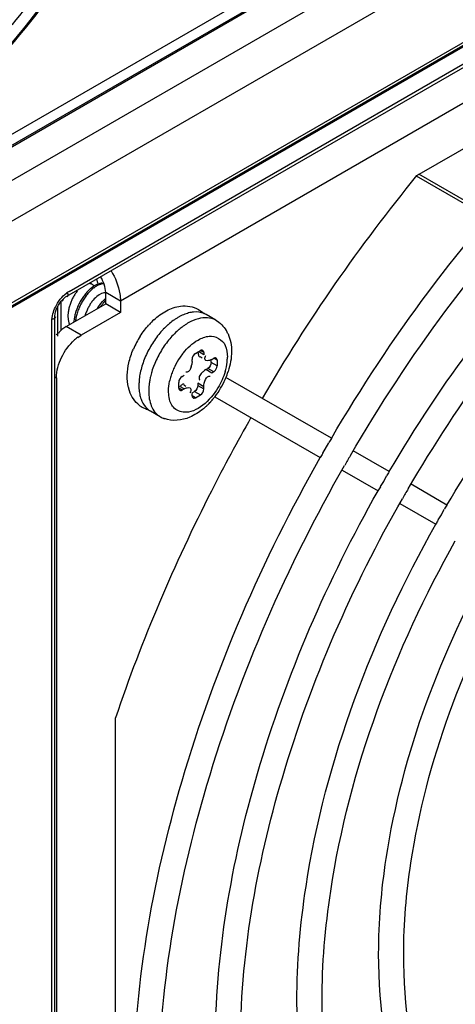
# Model space of a CAD drawing. Header units: inches. Extents: x 0 to 117, y 0 to 83.
# Tile 34 of 75: x 104.741 to 105.356, y 21.028 to 22.421. Entities that reach past the tile are written whole.
import ezdxf

# ---------------------------------------------------------------- set-up
doc = ezdxf.new("R2010")
doc.units = ezdxf.units.IN
doc.header["$LTSCALE"] = 6.431102
doc.header["$MEASUREMENT"] = 0
doc.layers.get('0').update_dxf_attribs({"linetype": 'CONTINUOUS'})

msp = doc.modelspace()

# ---------------------------------------------------------------- linework, layer by layer
at = {"color": 7, "linetype": 'CONTINUOUS'}
for p, q in [((104.0061, 21.8418), (107.2043, 23.6883)), ((104.0127, 21.8278), (107.2149, 23.6765)), ((104.013, 21.8299), (107.2113, 23.6764)), ((107.2357, 23.6408), (104.0336, 21.792)), ((107.243, 23.5873), (104.028, 21.7312)), ((107.2369, 23.4638), (104.025, 21.6094)), ((107.2397, 23.4699), (104.0278, 21.6156)), ((104.0174, 21.6037), (107.1993, 23.4408)), ((104.8103, 22.0368), (106.8434, 23.2106)), ((104.8072, 22.03), (106.8404, 23.2039)), ((106.7343, 23.092), (104.883, 22.0231)), ((105.3019, 22.2007), (105.769, 22.4703)), ((105.4029, 22.1413), (105.3014, 22.1999)), ((105.4056, 22.1444), (105.305, 22.2025)), ((104.8365, 22.0368), (104.8408, 22.0409)), ((104.8414, 22.0474), (104.8396, 22.0477)), ((104.8408, 22.0409), (104.845, 22.0441)), ((104.8431, 22.0467), (104.8414, 22.0474)), ((104.8463, 22.0448), (104.8431, 22.0467)), ((104.8516, 22.0455), (104.8474, 22.0431)), ((104.7972, 22.0201), (104.7992, 22.0229)), ((104.799, 21.9817), (104.799, 22.0225)), ((104.8055, 22.0289), (104.8072, 22.03)), ((104.8527, 22.032), (104.8494, 22.0295)), ((104.856, 22.0337), (104.8527, 22.032)), ((104.8583, 22.0345), (104.856, 22.0337)), ((104.883, 22.0231), (104.8621, 22.0352)), ((104.8621, 22.0191), (104.8621, 22.0352)), ((104.883, 22.0231), (104.883, 22.0071)), ((104.7946, 21.9734), (104.7946, 22.0158)), ((104.8064, 21.987), (104.8621, 22.0191)), ((104.883, 22.0071), (104.8621, 22.0191)), ((104.7859, 19.6888), (104.7859, 21.9946)), ((104.7903, 22.0006), (104.7903, 22.0024)), ((104.7903, 19.6948), (104.7903, 22.0006)), ((104.8091, 22.0075), (104.8087, 22.0021)), ((104.8087, 22.0021), (104.8089, 21.997)), ((104.8089, 21.997), (104.8098, 21.9923)), ((104.883, 22.0071), (104.8273, 21.9749)), ((105.018, 21.9959), (105.0041, 22.004)), ((104.8064, 21.987), (104.8038, 21.9854)), ((104.8273, 21.9749), (104.8064, 21.987)), ((104.8226, 21.9718), (104.8273, 21.9749)), ((104.9891, 21.949), (104.996, 21.9531)), ((105.0009, 21.9502), (104.996, 21.9531)), ((104.9842, 21.9374), (104.9842, 21.9406)), ((105.0009, 21.947), (104.9946, 21.9506)), ((104.9958, 21.9446), (104.9986, 21.943)), ((105.0009, 21.9502), (105.0009, 21.947)), ((105.0113, 21.9362), (105.0113, 21.9398)), ((105.012, 21.9406), (105.0148, 21.9422)), ((105.0197, 21.9394), (105.0148, 21.9422)), ((105.0197, 21.9394), (105.0197, 21.9314)), ((104.983, 21.9301), (104.9821, 21.9275)), ((105.0037, 21.9261), (105.0016, 21.9248)), ((105.0037, 21.9261), (105.0065, 21.9277)), ((105.012, 21.9213), (105.0037, 21.9261)), ((105.0148, 21.9229), (105.0065, 21.9277)), ((105.0197, 21.9314), (105.0113, 21.9362)), ((105.0192, 21.9291), (105.0197, 21.9314)), ((104.7903, 21.9159), (104.7925, 21.9146)), ((104.7925, 21.9146), (104.7925, 19.9537)), ((104.9703, 21.9165), (104.973, 21.9181)), ((104.9948, 21.9119), (104.9954, 21.9111)), ((105.0148, 21.9229), (105.012, 21.9213)), ((105.1812, 21.829), (105.0321, 21.915)), ((104.9654, 21.9), (104.9654, 21.9081)), ((104.9703, 21.8972), (104.9654, 21.9)), ((104.973, 21.8988), (104.9668, 21.9024)), ((104.973, 21.8988), (104.9703, 21.8972)), ((104.9726, 21.9044), (104.9754, 21.9028)), ((105.0009, 21.902), (104.9925, 21.9068)), ((104.9925, 21.9068), (104.9925, 21.9036)), ((104.9925, 21.9036), (105.0009, 21.8988)), ((105.0009, 21.8988), (105.0009, 21.902)), ((104.9512, 21.8896), (104.9508, 21.8961)), ((104.9819, 21.8948), (104.9813, 21.8933)), ((104.9842, 21.8892), (104.9842, 21.8924)), ((104.9891, 21.8864), (104.9842, 21.8892)), ((104.9845, 21.8934), (104.9877, 21.8952)), ((104.9877, 21.8952), (104.996, 21.8904)), ((104.9891, 21.8864), (104.996, 21.8904)), ((105.0164, 21.8877), (105.1655, 21.8017)), ((104.9392, 21.8595), (104.9253, 21.8676)), ((105.169, 21.8079), (105.1778, 21.8227)), ((105.169, 21.8077), (105.169, 21.8079)), ((105.2629, 21.7818), (105.2122, 21.8111)), ((105.1963, 21.7839), (105.2472, 21.7545)), ((105.2554, 21.7679), (105.2592, 21.7757)), ((105.2507, 21.7607), (105.2554, 21.7679)), ((105.2507, 21.7606), (105.2507, 21.7607)), ((105.3446, 21.7346), (105.2939, 21.7639)), ((105.278, 21.7367), (105.3288, 21.7073)), ((105.3324, 21.7135), (105.3371, 21.7208)), ((105.3371, 21.7208), (105.3409, 21.7285)), ((105.3324, 21.7135), (105.3323, 21.7134)), ((104.876, 20.3865), (104.876, 21.4337))]:
    msp.add_line(p, q, dxfattribs=at)
for points in [[(104.7992, 22.0229), (104.8014, 22.0253), (104.8035, 22.0273), (104.8055, 22.0289)], [(104.7913, 22.0078), (104.7923, 22.0108), (104.7937, 22.0139), (104.7953, 22.0171), (104.7972, 22.0201)], [(104.7903, 22.0024), (104.7907, 22.0049), (104.7913, 22.0078)]]:
    msp.add_lwpolyline(points, dxfattribs=at)
for centre, radius, start, end in [((107.2121, 20.6423), 2.4653, 140.7927, 149.7171), ((104.8307, 22.0024), 0.04, 120.7797, 126.4047), ((104.8623, 22.0036), 0.0525, 139.8045, 145.4815), ((104.884, 21.9922), 0.0651, 136.754, 142.2218), ((104.8808, 21.9959), 0.0579, 133.58, 136.3645), ((104.8772, 21.9998), 0.0526, 130.3255, 133.5892), ((104.8733, 22.0043), 0.0467, 126.9115, 130.3295), ((104.8658, 22.0131), 0.0373, 121.4791, 123.7236), ((104.8698, 22.0089), 0.0409, 123.294, 126.9157), ((104.8766, 21.9948), 0.0808, 157.2727, 160.0753), ((104.8709, 21.9983), 0.0625, 156.0642, 161.2658), ((104.8698, 21.9988), 0.0614, 150.8543, 156.0896), ((104.8668, 22.0005), 0.0579, 145.4517, 150.8469), ((104.8958, 21.9837), 0.0797, 147.2936, 152.138), ((104.8977, 21.9826), 0.0794, 146.9934, 151.8453), ((104.8905, 21.9871), 0.0734, 142.2247, 147.3165), ((104.8923, 21.9862), 0.073, 141.9072, 147.0165), ((104.8857, 21.9914), 0.0646, 136.4071, 141.9046), ((104.9044, 21.9818), 0.0597, 135.075, 138.0677), ((104.8627, 22.0006), 0.054, 166.7424, 172.6395), ((104.8676, 21.9994), 0.0591, 161.2404, 166.7325), ((104.8955, 21.9837), 0.0794, 156.9805, 161.9227), ((104.8978, 21.9824), 0.0796, 156.6866, 161.6193), ((104.8968, 21.9832), 0.0808, 152.1183, 156.973), ((104.8988, 21.982), 0.0807, 151.8255, 156.6792), ((104.8934, 21.9853), 0.0628, 153.9546, 159.161), ((104.8912, 21.9864), 0.0603, 148.6558, 153.9816), ((104.8871, 21.9889), 0.0556, 143.0537, 148.649), ((104.9151, 21.9727), 0.0762, 143.7758, 148.8862), ((104.8783, 21.9874), 0.0618, 172.6068, 174.8483), ((104.8845, 21.9865), 0.068, 166.9935, 172.5462), ((104.8921, 21.9848), 0.0758, 161.9027, 167.0166), ((104.8869, 21.9853), 0.0683, 166.6676, 172.3947), ((104.8945, 21.9835), 0.0762, 161.5993, 166.6951), ((104.8912, 21.9861), 0.0605, 159.1358, 164.535), ((105.0032, 21.9171), 0.1079, 132.493, 137.7302), ((105.0144, 21.9174), 0.0965, 125.9749, 131.4734), ((104.991, 21.9812), 0.0262, 60.0403, 66.9591), ((104.8146, 21.965), 0.0229, 133.2059, 143.5429), ((104.8369, 21.9994), 0.028, 194.7822, 200.8957), ((105.0317, 21.8993), 0.1216, 136.4247, 141.0566), ((105.023, 21.9076), 0.1096, 131.4483, 136.4243), ((105.0318, 21.9052), 0.102, 130.1471, 131.3246), ((105.0273, 21.9107), 0.0948, 125.9318, 130.1856), ((104.992, 21.9571), 0.0473, 24.3099, 31.1052), ((104.8458, 21.9263), 0.0725, 134.836, 137.8685), ((104.8153, 21.9645), 0.0238, 143.5509, 147.5546), ((104.8607, 21.9206), 0.0638, 129.2731, 131.7805), ((104.8577, 21.9242), 0.0592, 126.4004, 129.2794), ((105.0171, 21.9055), 0.1261, 147.4211, 152.1344), ((105.0425, 21.8908), 0.1353, 145.4683, 154.134), ((105.0395, 21.8929), 0.1317, 141.0378, 145.4861), ((105.0534, 21.8849), 0.1317, 141.017, 145.4248), ((105.0162, 21.906), 0.125, 152.1172, 156.8626), ((105.0564, 21.8828), 0.1353, 145.4073, 154.0887), ((105.0301, 21.8959), 0.1219, 158.6091, 163.2942), ((105.0392, 21.8924), 0.1317, 154.1167, 158.6271), ((105.0533, 21.8843), 0.1318, 154.0723, 158.4839), ((105.0513, 21.8857), 0.102, 145.3414, 153.9111), ((105.0488, 21.8875), 0.0989, 140.9215, 145.3557), ((104.9593, 21.9455), 0.075, 353.3815, 358.7276), ((105.0195, 21.8991), 0.1108, 163.299, 168.1983), ((105.0443, 21.8878), 0.1223, 158.4657, 163.1187), ((105.0477, 21.8874), 0.098, 153.8953, 158.4048), ((104.9557, 21.9383), 0.0285, 343.2734, 348.292), ((104.9537, 21.9462), 0.0807, 343.2611, 353.3656), ((104.9966, 21.9029), 0.0876, 173.6191, 175.6445), ((105.0071, 21.9016), 0.0982, 168.1694, 173.5603), ((105.0262, 21.8926), 0.1035, 168.0976, 169.9059), ((105.0298, 21.8919), 0.1072, 166.9606, 168.1019), ((105.035, 21.8906), 0.1125, 163.139, 166.9409), ((105.033, 21.8927), 0.0824, 163.1975, 168.1145), ((105.0395, 21.8906), 0.0892, 158.3885, 163.1593), ((105.0189, 21.9018), 0.0287, 126.8862, 131.7811), ((104.9207, 21.9612), 0.1207, 322.8345, 336.1065), ((104.9235, 21.96), 0.1176, 336.1231, 337.153), ((104.9276, 21.9583), 0.1132, 337.1244, 342.154), ((104.9472, 21.9135), 0.0545, 193.5586, 195.4273), ((104.9875, 21.9035), 0.0784, 175.6014, 179.9409), ((105.001, 21.8955), 0.0781, 176.1929, 179.4809), ((105.0077, 21.8951), 0.0848, 174.8728, 176.2196), ((105.0118, 21.8948), 0.0889, 173.4388, 174.8722), ((105.019, 21.8939), 0.0961, 169.8833, 173.4123), ((104.9262, 21.9569), 0.1137, 317.8837, 320.9848), ((104.9235, 21.9591), 0.1172, 320.9769, 322.8099), ((104.9315, 21.9044), 0.036, 228.2429, 240.5314), ((104.9323, 21.9057), 0.0374, 240.5303, 245.9187), ((104.933, 21.9073), 0.0392, 245.9425, 254.9382), ((104.9389, 21.891), 0.027, 227.2642, 233.1275), ((104.9384, 21.8903), 0.0262, 233.1308, 240.0159), ((104.94, 21.9429), 0.094, 309.4808, 310.6723), ((104.9376, 21.9456), 0.0976, 310.6773, 312.6337), ((104.9344, 21.9491), 0.1024, 312.6345, 314.7702), ((104.9318, 21.9518), 0.1061, 314.765, 316.093), ((104.9295, 21.954), 0.1093, 316.095, 317.8763), ((104.959, 21.8937), 0.0395, 240.0103, 249.5403), ((107.1415, 20.6789), 2.2727, 149.6013, 149.7778), ((107.1397, 20.68), 2.2706, 150.2191, 150.3957), ((107.1351, 20.6827), 2.2298, 149.7897, 150.2051), ((106.9725, 20.7766), 1.9832, 149.5453, 149.7475), ((106.9738, 20.7758), 1.9847, 150.2531, 150.4552), ((106.9724, 20.7766), 1.9477, 149.7589, 150.2345), ((106.8135, 20.8684), 1.7053, 149.4731, 149.7083), ((106.8151, 20.8675), 1.7071, 150.2958, 150.5308)]:
    msp.add_arc(centre, radius, start, end, dxfattribs=at)
for points, knots in [([(104.8139, 22.8781), (104.8149, 22.8123), (104.7858, 22.674), (104.6868, 22.492), (104.5509, 22.3529), (104.4341, 22.3024), (104.3808, 22.3007)], [0, 0, 0, 0, 0.255148, 0.53429, 0.793365, 1, 1, 1, 1]), ([(104.8755, 22.8461), (104.8756, 22.768), (104.8328, 22.606), (104.7215, 22.434), (104.603, 22.3289), (104.5127, 22.2797), (104.4243, 22.2621), (104.3695, 22.2765), (104.3478, 22.2892)], [0, 0, 0, 0, 0.269745, 0.561373, 0.695593, 0.813274, 0.912919, 1, 1, 1, 1]), ([(104.9031, 22.8463), (104.903, 22.7656), (104.8597, 22.598), (104.7454, 22.4195), (104.6235, 22.3093), (104.5302, 22.2566), (104.4386, 22.2361), (104.3809, 22.2487), (104.3576, 22.2609)], [0, 0, 0, 0, 0.268575, 0.559354, 0.693752, 0.812082, 0.912569, 1, 1, 1, 1]), ([(104.9215, 22.8545), (104.9213, 22.7796), (104.8851, 22.6226), (104.7677, 22.4185), (104.6109, 22.2657), (104.4767, 22.2147), (104.4179, 22.2176)], [0, 0, 0, 0, 0.257114, 0.539071, 0.797931, 1, 1, 1, 1]), ([(104.3477, 22.2255), (104.3734, 22.2149), (104.4343, 22.206), (104.5481, 22.2346), (104.6771, 22.3216), (104.8383, 22.5108), (104.9149, 22.6992), (104.9233, 22.8262)], [0, 0, 0, 0, 0.090579, 0.193164, 0.375794, 0.585825, 1, 1, 1, 1]), ([(105.1812, 21.8289), (105.2653, 21.9722), (105.4552, 22.2286), (105.7528, 22.4775), (106.0031, 22.5966), (106.1791, 22.6395), (106.3453, 22.6368), (106.4463, 22.602), (106.4907, 22.5775)], [0, 0, 0, 0, 0.303932, 0.578779, 0.699654, 0.808546, 0.907306, 1, 1, 1, 1]), ([(105.2081, 21.8047), (105.2905, 21.9461), (105.4765, 22.199), (105.7679, 22.4446), (106.0119, 22.5619), (106.1811, 22.6038), (106.339, 22.6015), (106.4342, 22.5685), (106.4755, 22.5454)], [0, 0, 0, 0, 0.308014, 0.585653, 0.706724, 0.814557, 0.910831, 1, 1, 1, 1]), ([(105.2629, 21.7818), (105.3366, 21.9071), (105.5032, 22.1318), (105.8034, 22.381), (106.1185, 22.5092), (106.3314, 22.479), (106.4108, 22.4351)], [0, 0, 0, 0, 0.304805, 0.580408, 0.809735, 1, 1, 1, 1]), ([(105.2898, 21.7575), (105.3617, 21.8808), (105.524, 22.1011), (105.7777, 22.3154), (105.9907, 22.4174), (106.1758, 22.4647), (106.3198, 22.445), (106.3939, 22.4039)], [0, 0, 0, 0, 0.308951, 0.587375, 0.708741, 0.816767, 1, 1, 1, 1]), ([(105.3446, 21.7346), (105.4065, 21.8394), (105.546, 22.028), (105.797, 22.2395), (106.0606, 22.3524), (106.2412, 22.3359), (106.3108, 22.3029)], [0, 0, 0, 0, 0.302684, 0.577623, 0.808301, 1, 1, 1, 1]), ([(104.8697, 22.0661), (104.8757, 22.0561), (104.8816, 22.0417), (104.883, 22.0266), (104.883, 22.0231)], [0, 0, 0, 0, 0.771351, 1, 1, 1, 1]), ([(104.8487, 22.054), (104.8492, 22.053), (104.8501, 22.0509), (104.8506, 22.0486), (104.8508, 22.0474)], [0, 0, 0, 0, 0.477237, 1, 1, 1, 1]), ([(104.8456, 22.0444), (104.8452, 22.0449), (104.8445, 22.0457), (104.8436, 22.0464), (104.8431, 22.0467)], [0, 0, 0, 0, 0.508356, 1, 1, 1, 1]), ([(104.8463, 22.0449), (104.8474, 22.0456), (104.8498, 22.0469), (104.8522, 22.0478), (104.8534, 22.0481)], [0, 0, 0, 0, 0.522843, 1, 1, 1, 1]), ([(104.8598, 22.0476), (104.8584, 22.0475), (104.8556, 22.0471), (104.853, 22.0461), (104.8516, 22.0455)], [0, 0, 0, 0, 0.472134, 1, 1, 1, 1]), ([(104.8534, 22.0481), (104.8541, 22.0483), (104.8554, 22.0486), (104.8567, 22.0488), (104.8573, 22.0488)], [0, 0, 0, 0, 0.513591, 1, 1, 1, 1]), ([(104.8076, 22.0293), (104.8084, 22.0297), (104.8096, 22.0322), (104.8083, 22.0345), (104.8076, 22.0359)], [0, 0, 0, 0, 0.345011, 1, 1, 1, 1]), ([(104.8621, 22.0348), (104.8615, 22.0349), (104.8602, 22.0349), (104.8589, 22.0346), (104.8583, 22.0345)], [0, 0, 0, 0, 0.480423, 1, 1, 1, 1]), ([(104.8599, 22.0217), (104.859, 22.0206), (104.8571, 22.0184), (104.8554, 22.016), (104.8545, 22.0148)], [0, 0, 0, 0, 0.491717, 1, 1, 1, 1]), ([(104.7911, 22.0006), (104.7911, 21.9998), (104.7895, 21.9974), (104.7869, 21.9974), (104.7854, 21.9973)], [0, 0, 0, 0, 0.346395, 1, 1, 1, 1]), ([(104.9649, 22.0002), (104.9637, 21.9995), (104.9612, 21.998), (104.9589, 21.9964), (104.9577, 21.9955)], [0, 0, 0, 0, 0.492369, 1, 1, 1, 1]), ([(104.9721, 22.0038), (104.9709, 22.0033), (104.9685, 22.0021), (104.9661, 22.0009), (104.9649, 22.0002)], [0, 0, 0, 0, 0.491355, 1, 1, 1, 1]), ([(104.9794, 22.0063), (104.9782, 22.0059), (104.9757, 22.0052), (104.9733, 22.0043), (104.9721, 22.0038)], [0, 0, 0, 0, 0.490597, 1, 1, 1, 1]), ([(104.9862, 22.0075), (104.9851, 22.0074), (104.9828, 22.0071), (104.9805, 22.0066), (104.9794, 22.0063)], [0, 0, 0, 0, 0.490717, 1, 1, 1, 1]), ([(104.8038, 21.9854), (104.8029, 21.9849), (104.8012, 21.9837), (104.7997, 21.9825), (104.7989, 21.9818)], [0, 0, 0, 0, 0.488627, 1, 1, 1, 1]), ([(104.9789, 21.9922), (104.9777, 21.9915), (104.9752, 21.99), (104.9728, 21.9884), (104.9716, 21.9875)], [0, 0, 0, 0, 0.492331, 1, 1, 1, 1]), ([(104.9993, 21.9531), (104.9988, 21.9534), (104.9977, 21.9537), (104.9965, 21.9534), (104.996, 21.9531)], [0, 0, 0, 0, 0.473706, 1, 1, 1, 1]), ([(105.0009, 21.9502), (105.0009, 21.9508), (105.0006, 21.952), (104.9998, 21.9529), (104.9993, 21.9531)], [0, 0, 0, 0, 0.526298, 1, 1, 1, 1]), ([(104.9925, 21.9518), (104.9925, 21.9503), (104.9929, 21.9475), (104.9942, 21.9445), (104.9953, 21.9438)], [0, 0, 0, 0, 0.548031, 1, 1, 1, 1]), ([(105.0037, 21.939), (105.0029, 21.9394), (105.0017, 21.9422), (105.003, 21.9446), (105.0038, 21.9461)], [0, 0, 0, 0, 0.343148, 1, 1, 1, 1]), ([(105.012, 21.9406), (105.0106, 21.9398), (105.008, 21.9387), (105.0049, 21.9384), (105.0037, 21.939)], [0, 0, 0, 0, 0.548025, 1, 1, 1, 1]), ([(105.0181, 21.9423), (105.0176, 21.9426), (105.0165, 21.9429), (105.0153, 21.9425), (105.0148, 21.9422)], [0, 0, 0, 0, 0.473706, 1, 1, 1, 1]), ([(105.0197, 21.9394), (105.0197, 21.94), (105.0194, 21.9412), (105.0186, 21.942), (105.0181, 21.9423)], [0, 0, 0, 0, 0.526298, 1, 1, 1, 1]), ([(104.9821, 21.9275), (104.9814, 21.926), (104.98, 21.9232), (104.9766, 21.9223), (104.9753, 21.9227)], [0, 0, 0, 0, 0.548501, 1, 1, 1, 1]), ([(104.9842, 21.9374), (104.9842, 21.9366), (104.9841, 21.935), (104.9838, 21.9334), (104.9836, 21.9325)], [0, 0, 0, 0, 0.464113, 1, 1, 1, 1]), ([(105.0148, 21.9229), (105.0158, 21.9235), (105.0176, 21.9255), (105.0188, 21.9278), (105.0192, 21.9291)], [0, 0, 0, 0, 0.468164, 1, 1, 1, 1]), ([(105.0309, 21.9229), (105.0286, 21.9151), (105.0173, 21.8902), (104.9916, 21.8641), (104.9717, 21.8659)], [0, 0, 0, 0, 0.289706, 1, 1, 1, 1]), ([(104.909, 21.9036), (104.909, 21.9022), (104.9091, 21.8994), (104.9094, 21.8966), (104.9095, 21.8953)], [0, 0, 0, 0, 0.508281, 1, 1, 1, 1]), ([(104.9654, 21.9), (104.9654, 21.8994), (104.9657, 21.8982), (104.9665, 21.8974), (104.967, 21.8971)], [0, 0, 0, 0, 0.526298, 1, 1, 1, 1]), ([(104.967, 21.8971), (104.9674, 21.8968), (104.9686, 21.8965), (104.9697, 21.8969), (104.9703, 21.8972)], [0, 0, 0, 0, 0.473706, 1, 1, 1, 1]), ([(104.9703, 21.9051), (104.9699, 21.9049), (104.969, 21.9042), (104.9683, 21.9034), (104.9679, 21.9029)], [0, 0, 0, 0, 0.43608, 1, 1, 1, 1]), ([(104.973, 21.9052), (104.9727, 21.9054), (104.9717, 21.9057), (104.9707, 21.9054), (104.9703, 21.9051)], [0, 0, 0, 0, 0.456416, 1, 1, 1, 1]), ([(104.973, 21.8988), (104.9744, 21.8996), (104.977, 21.9007), (104.9802, 21.901), (104.9814, 21.9004)], [0, 0, 0, 0, 0.548025, 1, 1, 1, 1]), ([(104.9814, 21.9004), (104.982, 21.9001), (104.9832, 21.898), (104.9824, 21.896), (104.9819, 21.8948)], [0, 0, 0, 0, 0.371071, 1, 1, 1, 1]), ([(104.9095, 21.8953), (104.9097, 21.894), (104.9101, 21.8915), (104.9107, 21.889), (104.911, 21.8879)], [0, 0, 0, 0, 0.508918, 1, 1, 1, 1]), ([(104.911, 21.8879), (104.9113, 21.8867), (104.912, 21.8845), (104.9128, 21.8824), (104.9133, 21.8814)], [0, 0, 0, 0, 0.509201, 1, 1, 1, 1]), ([(104.9229, 21.8956), (104.9229, 21.8942), (104.923, 21.8915), (104.9233, 21.8888), (104.9234, 21.8875)], [0, 0, 0, 0, 0.507964, 1, 1, 1, 1]), ([(104.9842, 21.8892), (104.9842, 21.8886), (104.9844, 21.8874), (104.9853, 21.8865), (104.9857, 21.8863)], [0, 0, 0, 0, 0.526298, 1, 1, 1, 1]), ([(104.9857, 21.8863), (104.9862, 21.886), (104.9874, 21.8857), (104.9885, 21.8861), (104.9891, 21.8864)], [0, 0, 0, 0, 0.473706, 1, 1, 1, 1]), ([(104.9564, 21.8746), (104.9559, 21.8753), (104.9551, 21.8767), (104.9543, 21.8782), (104.954, 21.8789)], [0, 0, 0, 0, 0.491426, 1, 1, 1, 1]), ([(105.0675, 21.8582), (105.0481, 21.824), (104.9744, 21.6873), (104.9133, 21.5436), (104.876, 21.4337)], [0, 0, 0, 0, 0.253038, 1, 1, 1, 1]), ([(104.9303, 21.8678), (104.9309, 21.867), (104.9322, 21.8653), (104.9336, 21.8639), (104.9344, 21.8632)], [0, 0, 0, 0, 0.505884, 1, 1, 1, 1]), ([(104.9344, 21.8632), (104.9351, 21.8625), (104.9367, 21.8612), (104.9384, 21.8601), (104.9392, 21.8595)], [0, 0, 0, 0, 0.502189, 1, 1, 1, 1]), ([(104.9015, 20.8996), (104.9015, 21.0496), (104.9566, 21.3655), (105.0836, 21.6575), (105.1655, 21.8017)], [0, 0, 0, 0, 0.474967, 1, 1, 1, 1]), ([(104.9369, 20.8996), (104.9369, 21.0476), (104.9921, 21.3598), (105.1184, 21.6482), (105.2, 21.7907)], [0, 0, 0, 0, 0.473906, 1, 1, 1, 1]), ([(105.017, 20.9663), (105.017, 21.0974), (105.065, 21.3734), (105.1758, 21.6285), (105.2472, 21.7545)], [0, 0, 0, 0, 0.475046, 1, 1, 1, 1]), ([(105.0524, 20.9663), (105.0524, 21.0953), (105.1005, 21.3677), (105.2106, 21.6192), (105.2817, 21.7435)], [0, 0, 0, 0, 0.473828, 1, 1, 1, 1]), ([(105.1325, 21.033), (105.1325, 21.0872), (105.1529, 21.3226), (105.2397, 21.5494), (105.3289, 21.7073)], [0, 0, 0, 0, 0.22989, 1, 1, 1, 1]), ([(105.168, 21.033), (105.168, 21.085), (105.1876, 21.3122), (105.2708, 21.5311), (105.3565, 21.6841)], [0, 0, 0, 0, 0.228656, 1, 1, 1, 1]), ([(105.2481, 21.0997), (105.2481, 21.1448), (105.2649, 21.3404), (105.3367, 21.5288), (105.4106, 21.6601)], [0, 0, 0, 0, 0.230034, 1, 1, 1, 1]), ([(105.2835, 21.0997), (105.2835, 21.1428), (105.2997, 21.3311), (105.3687, 21.5126), (105.4396, 21.6394)], [0, 0, 0, 0, 0.228528, 1, 1, 1, 1]), ([(106.3372, 21.1327), (106.2737, 21.0241), (106.1297, 20.8293), (105.8699, 20.6137), (105.5965, 20.5036), (105.4122, 20.532), (105.344, 20.5712)], [0, 0, 0, 0, 0.304819, 0.580364, 0.809492, 1, 1, 1, 1]), ([(105.4153, 20.7189), (105.3602, 20.7537), (105.2673, 20.8756), (105.2481, 21.0217), (105.2481, 21.0997)], [0, 0, 0, 0, 0.454904, 1, 1, 1, 1]), ([(106.3849, 21.0976), (106.3124, 20.9745), (106.1493, 20.7547), (105.8942, 20.542), (105.6813, 20.4416), (105.534, 20.4067), (105.397, 20.4104), (105.3148, 20.4403), (105.2791, 20.4609)], [0, 0, 0, 0, 0.308898, 0.586662, 0.707537, 0.815055, 0.911002, 1, 1, 1, 1]), ([(105.4374, 20.7469), (105.3871, 20.7775), (105.3007, 20.8906), (105.2835, 21.026), (105.2835, 21.0997)], [0, 0, 0, 0, 0.444097, 1, 1, 1, 1]), ([(106.4187, 21.0853), (106.3448, 20.9586), (106.1768, 20.7317), (105.8755, 20.4794), (105.5961, 20.3696), (105.3908, 20.3749), (105.3019, 20.407), (105.263, 20.4292)], [0, 0, 0, 0, 0.304418, 0.579578, 0.808141, 0.906998, 1, 1, 1, 1]), ([(106.4666, 21.0505), (106.3836, 20.9091), (106.1967, 20.6569), (105.9042, 20.4127), (105.6599, 20.2973), (105.4907, 20.257), (105.333, 20.2613), (105.2385, 20.2957), (105.1975, 20.3194)], [0, 0, 0, 0, 0.308562, 0.586161, 0.707041, 0.814643, 0.910762, 1, 1, 1, 1]), ([(105.3322, 20.5783), (105.2665, 20.6196), (105.1554, 20.7652), (105.1325, 20.9397), (105.1325, 21.033)], [0, 0, 0, 0, 0.454093, 1, 1, 1, 1]), ([(105.355, 20.6058), (105.2939, 20.643), (105.1889, 20.7797), (105.168, 20.9439), (105.168, 21.033)], [0, 0, 0, 0, 0.445049, 1, 1, 1, 1])]:
    msp.add_open_spline(points, degree=3, knots=knots, dxfattribs=at)
for points in [[(104.8621, 22.0352), (104.8621, 22.043), (104.8591, 22.0509), (104.8549, 22.0576)], [(104.791, 22.0146), (104.7947, 22.0223), (104.8001, 22.0296), (104.807, 22.0346)], [(104.8494, 22.0295), (104.8469, 22.0274), (104.8447, 22.0249), (104.8427, 22.0223)], [(104.8536, 22.0177), (104.8561, 22.0211), (104.859, 22.0243), (104.8621, 22.0272)], [(104.7859, 21.9946), (104.786, 22.0015), (104.788, 22.0084), (104.791, 22.0146)], [(104.9303, 21.9967), (104.9356, 22.0016), (104.9416, 22.006), (104.948, 22.0094)], [(104.948, 22.0094), (104.9542, 22.0127), (104.9611, 22.0151), (104.9681, 22.016)], [(104.9681, 22.016), (104.9766, 22.0171), (104.9859, 22.0155), (104.9933, 22.0113)], [(104.9933, 22.0113), (104.9962, 22.0097), (104.9989, 22.0076), (105.0012, 22.0052)], [(104.9932, 21.9982), (104.9882, 21.9969), (104.9834, 21.9948), (104.9789, 21.9922)], [(105.0012, 22.0054), (104.9966, 22.0074), (104.9912, 22.008), (104.9862, 22.0075)], [(105.018, 21.9959), (105.0108, 22.0001), (105.0013, 22.0003), (104.9932, 21.9982)], [(105.018, 21.9959), (105.0239, 21.9925), (105.029, 21.9874), (105.0325, 21.9815)], [(104.9109, 21.9734), (104.9146, 21.9792), (104.9187, 21.9846), (104.9233, 21.9897)], [(104.9645, 21.9818), (104.9596, 21.9775), (104.9552, 21.9728), (104.9511, 21.9677)], [(104.7997, 21.9433), (104.8042, 21.9526), (104.8104, 21.9613), (104.8181, 21.9682)], [(104.9814, 21.9597), (104.9849, 21.9629), (104.9887, 21.9657), (104.9927, 21.968)], [(104.9927, 21.968), (104.9976, 21.9708), (105.003, 21.9729), (105.0086, 21.9735)], [(105.0086, 21.9735), (105.0172, 21.9743), (105.0275, 21.9684), (105.0311, 21.9605)], [(105.0351, 21.9766), (105.0386, 21.9689), (105.0401, 21.9602), (105.0401, 21.9518)], [(104.8949, 21.9357), (104.8964, 21.9424), (104.8985, 21.9489), (104.9012, 21.9551)], [(104.972, 21.9498), (104.9749, 21.9534), (104.978, 21.9567), (104.9814, 21.9597)], [(105.0311, 21.9605), (105.0334, 21.9553), (105.0342, 21.9495), (105.0343, 21.9438)], [(104.7925, 21.9146), (104.7925, 21.9245), (104.7955, 21.9345), (104.7997, 21.9433)], [(104.9891, 21.949), (104.9862, 21.9474), (104.9842, 21.9438), (104.9842, 21.9406)], [(105.0401, 21.9519), (105.0401, 21.9423), (105.0383, 21.9327), (105.0353, 21.9236)], [(104.8943, 21.9007), (104.8915, 21.9121), (104.8923, 21.9243), (104.8949, 21.9357)], [(105.0113, 21.9362), (105.0113, 21.9329), (105.0093, 21.9294), (105.0065, 21.9277)], [(104.9703, 21.9165), (104.9674, 21.9149), (104.9654, 21.9113), (104.9654, 21.9081)], [(104.9997, 21.9232), (104.9966, 21.9205), (104.9923, 21.9152), (104.9948, 21.9119)], [(105.0009, 21.902), (105.0009, 21.9077), (105.0043, 21.9185), (105.0097, 21.9167)], [(104.9076, 21.8776), (104.9014, 21.8831), (104.8969, 21.891), (104.8947, 21.899)], [(104.9508, 21.8961), (104.9509, 21.9006), (104.9514, 21.9052), (104.9524, 21.9096)], [(104.9925, 21.9036), (104.9925, 21.9004), (104.9905, 21.8968), (104.9877, 21.8952)], [(104.996, 21.8904), (104.9988, 21.892), (105.0009, 21.8956), (105.0009, 21.8988)], [(104.9234, 21.8875), (104.9243, 21.8806), (104.9264, 21.8735), (104.9303, 21.8678)], [(104.954, 21.8789), (104.9525, 21.8823), (104.9517, 21.8859), (104.9512, 21.8896)], [(104.9133, 21.8814), (104.915, 21.8776), (104.9175, 21.8739), (104.9206, 21.8711)], [(104.9717, 21.8659), (104.9658, 21.8664), (104.9598, 21.8699), (104.9564, 21.8746)], [(104.9998, 21.8703), (104.9941, 21.8657), (104.9877, 21.8616), (104.981, 21.8587)], [(104.981, 21.8587), (104.97, 21.854), (104.9564, 21.8526), (104.9452, 21.8568)]]:
    msp.add_open_spline(points, degree=3, dxfattribs=at)

doc.saveas('drawing.dxf')
